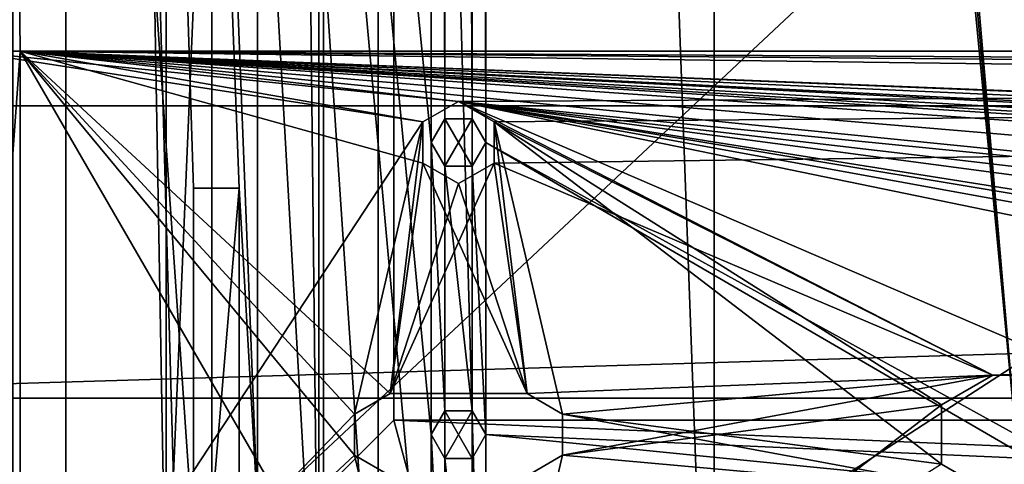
# Model space of a CAD drawing. Header units: millimetres. Extents: x -275 to 275, y -16 to 550.
# Tile 10 of 40: x -248 to -194, y 46 to 71. Entities that reach past the tile are written whole.
import ezdxf

# ---------------------------------------------------------------- set-up
doc = ezdxf.new("R2010")
doc.units = ezdxf.units.MM
doc.header["$LTSCALE"] = 81.481481
for name, color, linetype in [('123', 7, 'CONTINUOUS'), ('125', 7, 'CONTINUOUS'), ('132', 7, 'CONTINUOUS'), ('141', 7, 'CONTINUOUS'), ('143', 7, 'CONTINUOUS'), ('145', 7, 'CONTINUOUS'), ('154', 7, 'CONTINUOUS'), ('156', 7, 'CONTINUOUS'), ('158', 7, 'CONTINUOUS'), ('205', 7, 'CONTINUOUS'), ('206', 7, 'CONTINUOUS'), ('208', 7, 'CONTINUOUS'), ('210', 7, 'CONTINUOUS'), ('211', 7, 'CONTINUOUS'), ('233', 7, 'CONTINUOUS'), ('234', 7, 'CONTINUOUS'), ('237', 7, 'CONTINUOUS'), ('238', 7, 'CONTINUOUS'), ('239', 7, 'CONTINUOUS'), ('240', 7, 'CONTINUOUS'), ('241', 7, 'CONTINUOUS'), ('251', 7, 'CONTINUOUS'), ('252', 7, 'CONTINUOUS'), ('253', 7, 'CONTINUOUS'), ('255', 7, 'CONTINUOUS'), ('262', 7, 'CONTINUOUS'), ('263', 7, 'CONTINUOUS'), ('264', 7, 'CONTINUOUS'), ('290', 7, 'CONTINUOUS'), ('293', 7, 'CONTINUOUS'), ('297', 7, 'CONTINUOUS'), ('298', 7, 'CONTINUOUS'), ('310', 7, 'CONTINUOUS'), ('312', 7, 'CONTINUOUS'), ('313', 7, 'CONTINUOUS'), ('318', 7, 'CONTINUOUS'), ('319', 7, 'CONTINUOUS'), ('329', 7, 'CONTINUOUS'), ('352', 7, 'CONTINUOUS'), ('353', 7, 'CONTINUOUS'), ('354', 7, 'CONTINUOUS'), ('400', 7, 'CONTINUOUS'), ('401', 7, 'CONTINUOUS'), ('402', 7, 'CONTINUOUS'), ('434', 7, 'CONTINUOUS'), ('441', 7, 'CONTINUOUS'), ('444', 7, 'CONTINUOUS'), ('449', 7, 'CONTINUOUS'), ('450', 7, 'CONTINUOUS'), ('451', 7, 'CONTINUOUS'), ('532', 7, 'CONTINUOUS'), ('533', 7, 'CONTINUOUS'), ('534', 7, 'CONTINUOUS'), ('535', 7, 'CONTINUOUS'), ('540', 7, 'CONTINUOUS'), ('541', 7, 'CONTINUOUS'), ('542', 7, 'CONTINUOUS'), ('543', 7, 'CONTINUOUS')]:
    doc.layers.add(name, color=color, linetype=linetype)

msp = doc.modelspace()

# ---------------------------------------------------------------- linework, layer by layer
at = {"layer": '123', "linetype": 'Continuous'}
for points in [[(-253, 252.557, 412.729), (-237.5, 252.557, 412.729), (-237.5, 27.443, 412.729), (-253, 252.557, 412.729)], [(-253, 27.443, 412.729), (-253, 252.557, 412.729), (-237.5, 27.443, 412.729), (-253, 27.443, 412.729)]]:
    msp.add_3dface(points, dxfattribs=at)
at = {"layer": '125', "linetype": 'Continuous'}
for points in [[(-237.5, 252.557, 412.729), (-237.5, 254.607, 490.991), (-237.5, 25.393, 490.991), (-237.5, 252.557, 412.729)], [(-237.5, 27.443, 412.729), (-237.5, 252.557, 412.729), (-237.5, 25.393, 490.991), (-237.5, 27.443, 412.729)]]:
    msp.add_3dface(points, dxfattribs=at)
at = {"layer": '132', "linetype": 'Continuous'}
for points in [[(-237.5, 254.607, 490.991), (-253, 254.607, 490.991), (-253, 25.393, 490.991), (-237.5, 254.607, 490.991)], [(-237.5, 25.393, 490.991), (-237.5, 254.607, 490.991), (-253, 25.393, 490.991), (-237.5, 25.393, 490.991)]]:
    msp.add_3dface(points, dxfattribs=at)
at = {"layer": '141', "linetype": 'Continuous'}
for points in [[(-231.4, 27.266, 487.93), (-248.4, 27.266, 487.93), (-248.4, 327.266, 487.93), (-231.4, 27.266, 487.93)], [(-231.4, 327.266, 487.93), (-231.4, 27.266, 487.93), (-248.4, 327.266, 487.93), (-231.4, 327.266, 487.93)]]:
    msp.add_3dface(points, dxfattribs=at)
at = {"layer": '143', "linetype": 'Continuous'}
for points in [[(231.6, 27.266, 414.93), (-231.4, 27.266, 414.93), (231.6, 327.266, 414.93), (231.6, 27.266, 414.93)], [(-231.4, 27.266, 414.93), (-231.4, 327.266, 414.93), (231.6, 327.266, 414.93), (-231.4, 27.266, 414.93)]]:
    msp.add_3dface(points, dxfattribs=at)
at = {"layer": '145', "linetype": 'Continuous'}
for points in [[(-248.4, 327.266, 490.93), (-248.4, 27.266, 490.93), (-228.4, 30.266, 490.93), (-248.4, 327.266, 490.93)], [(-228.4, 324.533, 490.93), (-248.4, 327.266, 490.93), (-228.4, 30.266, 490.93), (-228.4, 324.533, 490.93)]]:
    msp.add_3dface(points, dxfattribs=at)
at = {"layer": '154', "linetype": 'Continuous'}
for points in [[(-228.4, 324.533, 490.93), (-228.4, 30.266, 490.93), (-228.4, 324.533, 417.93), (-228.4, 324.533, 490.93)], [(-228.4, 30.266, 490.93), (-228.4, 30.266, 417.93), (-228.4, 324.533, 417.93), (-228.4, 30.266, 490.93)]]:
    msp.add_3dface(points, dxfattribs=at)
at = {"layer": '156', "linetype": 'Continuous'}
for points in [[(-228.4, 30.266, 417.93), (228.6, 30.266, 417.93), (-228.4, 324.533, 417.93), (-228.4, 30.266, 417.93)], [(-228.4, 324.533, 417.93), (228.6, 30.266, 417.93), (228.6, 324.533, 417.93), (-228.4, 324.533, 417.93)]]:
    msp.add_3dface(points, dxfattribs=at)
at = {"layer": '158', "linetype": 'Continuous'}
for points in [[(-231.4, 27.266, 487.93), (-231.4, 327.266, 487.93), (-231.4, 27.266, 414.93), (-231.4, 27.266, 487.93)], [(-231.4, 27.266, 414.93), (-231.4, 327.266, 487.93), (-231.4, 327.266, 414.93), (-231.4, 27.266, 414.93)]]:
    msp.add_3dface(points, dxfattribs=at)
at = {"layer": '205', "linetype": 'Continuous'}
for points in [[(-248, 69, 3), (248, 69, 3), (-251, 69), (-248, 69, 3)], [(-251, 69), (248, 69, 3), (251, 69), (-251, 69)], [(-248, 69, 47), (-248, 69, 3), (-251, 69), (-248, 69, 47)], [(-251, 69, 47), (-248, 69, 47), (-251, 69), (-251, 69, 47)]]:
    msp.add_3dface(points, dxfattribs=at)
at = {"layer": '206', "linetype": 'Continuous'}
for points in [[(248, 69, 3), (-248, 69, 3), (224, 66.25, 3), (248, 69, 3)], [(-248, 69, 3), (-248, 27, 3), (-225.949, 30.876, 3), (-248, 69, 3)], [(-248, 69, 3), (194.75, 51.25, 3), (222.051, 62.876, 3), (-248, 69, 3)], [(224, 66.25, 3), (-248, 69, 3), (222.052, 65.125, 3), (224, 66.25, 3)], [(222.052, 65.125, 3), (-248, 69, 3), (222.051, 62.876, 3), (222.052, 65.125, 3)], [(189.25, 51.25, 3), (-248, 69, 3), (186.436, 49.626, 3), (189.25, 51.25, 3)], [(-248, 69, 3), (189.25, 51.25, 3), (194.75, 51.25, 3), (-248, 69, 3)], [(186.436, 49.626, 3), (-248, 69, 3), (128, 50.25, 3), (186.436, 49.626, 3)], [(128, 50.25, 3), (-248, 69, 3), (96, 51.25, 3), (128, 50.25, 3)], [(96, 51.25, 3), (-248, 69, 3), (93.186, 49.626, 3), (96, 51.25, 3)], [(93.186, 49.626, 3), (-248, 69, 3), (0, 54, 3), (93.186, 49.626, 3)], [(-224, 66.25, 3), (-248, 69, 3), (-225.948, 65.125, 3), (-224, 66.25, 3)], [(-248, 69, 3), (-224, 66.25, 3), (-2.25, 44.25, 3), (-248, 69, 3)], [(-225.948, 65.125, 3), (-248, 69, 3), (-225.949, 62.876, 3), (-225.948, 65.125, 3)], [(-225.949, 62.876, 3), (-248, 69, 3), (-227.75, 50.25, 3), (-225.949, 62.876, 3)], [(-227.75, 50.25, 3), (-248, 69, 3), (-229.698, 49.125, 3), (-227.75, 50.25, 3)], [(-229.698, 49.125, 3), (-248, 69, 3), (-229.699, 46.876, 3), (-229.698, 49.125, 3)], [(-229.699, 46.876, 3), (-248, 69, 3), (-225.949, 30.876, 3), (-229.699, 46.876, 3)], [(0, 54, 3), (-248, 69, 3), (-1.591, 53.341, 3), (0, 54, 3)], [(-1.591, 53.341, 3), (-248, 69, 3), (-2.25, 51.75, 3), (-1.591, 53.341, 3)], [(-2.25, 51.75, 3), (-248, 69, 3), (-2.25, 44.25, 3), (-2.25, 51.75, 3)], [(-98.814, 49.626, 3), (-96, 51.25, 3), (-224, 66.25, 3), (-98.814, 49.626, 3)], [(-224, 66.25, 3), (-96, 51.25, 3), (-2.25, 44.25, 3), (-224, 66.25, 3)], [(-98.814, 46.375, 3), (-98.814, 49.626, 3), (-224, 66.25, 3), (-98.814, 46.375, 3)], [(-128, 50.25, 3), (-98.814, 46.375, 3), (-224, 66.25, 3), (-128, 50.25, 3)], [(-129.948, 49.125, 3), (-128, 50.25, 3), (-224, 66.25, 3), (-129.948, 49.125, 3)], [(-129.949, 46.876, 3), (-129.948, 49.125, 3), (-224, 66.25, 3), (-129.949, 46.876, 3)], [(-189.25, 51.25, 3), (-129.949, 46.876, 3), (-224, 66.25, 3), (-189.25, 51.25, 3)], [(-194.75, 51.25, 3), (-189.25, 51.25, 3), (-224, 66.25, 3), (-194.75, 51.25, 3)], [(-194.75, 51.25, 3), (-224, 66.25, 3), (-222.051, 65.124, 3), (-194.75, 51.25, 3)], [(-222.051, 65.124, 3), (-222.052, 62.875, 3), (-220.25, 50.25, 3), (-222.051, 65.124, 3)], [(-197.564, 49.626, 3), (-194.75, 51.25, 3), (-222.051, 65.124, 3), (-197.564, 49.626, 3)], [(-197.564, 46.375, 3), (-197.564, 49.626, 3), (-222.051, 65.124, 3), (-197.564, 46.375, 3)], [(-197.564, 46.375, 3), (-222.051, 65.124, 3), (-218.301, 49.124, 3), (-197.564, 46.375, 3)], [(-218.301, 49.124, 3), (-222.051, 65.124, 3), (-220.25, 50.25, 3), (-218.301, 49.124, 3)], [(-225.949, 62.876, 3), (-227.75, 50.25, 3), (-220.25, 50.25, 3), (-225.949, 62.876, 3)], [(-224, 61.75, 3), (-225.949, 62.876, 3), (-220.25, 50.25, 3), (-224, 61.75, 3)], [(-222.052, 62.875, 3), (-224, 61.75, 3), (-220.25, 50.25, 3), (-222.052, 62.875, 3)], [(-218.302, 46.875, 3), (-194.75, 44.75, 3), (-218.301, 49.124, 3), (-218.302, 46.875, 3)], [(-194.75, 44.75, 3), (-197.564, 46.375, 3), (-218.301, 49.124, 3), (-194.75, 44.75, 3)], [(-227.75, 45.75, 3), (-229.699, 46.876, 3), (-225.949, 30.876, 3), (-227.75, 45.75, 3)], [(-220.25, 45.75, 3), (-194.75, 44.75, 3), (-218.302, 46.875, 3), (-220.25, 45.75, 3)]]:
    msp.add_3dface(points, dxfattribs=at)
at = {"layer": '208', "linetype": 'Continuous'}
for points in [[(-251, 69), (251, 69), (-224, 66.25), (-251, 69)], [(-251, 27), (-251, 69), (-225.949, 65.124), (-251, 27)], [(-225.949, 65.124), (-251, 69), (-224, 66.25), (-225.949, 65.124)], [(-224, 66.25), (251, 69), (-222.052, 65.125), (-224, 66.25)], [(-222.052, 65.125), (251, 69), (-222.051, 62.876), (-222.052, 65.125)], [(251, 69), (-194.75, 51.25), (-222.051, 62.876), (251, 69)], [(-194.75, 51.25), (251, 69), (-189.25, 51.25), (-194.75, 51.25)], [(-251, 27), (-225.949, 65.124), (-229.699, 49.124), (-251, 27)], [(-229.699, 49.124), (-225.949, 65.124), (-227.75, 50.25), (-229.699, 49.124)], [(-225.949, 65.124), (-225.948, 62.875), (-227.75, 50.25), (-225.949, 65.124)], [(-224, 61.75), (-222.051, 62.876), (-227.75, 50.25), (-224, 61.75)], [(-227.75, 50.25), (-222.051, 62.876), (-220.25, 50.25), (-227.75, 50.25)], [(-225.948, 62.875), (-224, 61.75), (-227.75, 50.25), (-225.948, 62.875)], [(-220.25, 50.25), (-222.051, 62.876), (-194.75, 51.25), (-220.25, 50.25)], [(-251, 27), (-224, 29.75), (-2.25, 51.75), (-251, 27)], [(-2.25, 44.25), (-251, 27), (-2.25, 51.75), (-2.25, 44.25)], [(-224, 29.75), (-96, 44.75), (-2.25, 51.75), (-224, 29.75)], [(-220.25, 50.25), (-194.75, 51.25), (-218.302, 49.125), (-220.25, 50.25)], [(-218.302, 49.125), (-194.75, 51.25), (-218.301, 46.876), (-218.302, 49.125)], [(-194.75, 51.25), (-197.564, 49.625), (-218.301, 46.876), (-194.75, 51.25)], [(-98.814, 49.625), (-98.814, 46.374), (-224, 29.75), (-98.814, 49.625)], [(-128, 45.75), (-98.814, 49.625), (-224, 29.75), (-128, 45.75)], [(-197.564, 49.625), (-197.564, 46.374), (-222.051, 30.876), (-197.564, 49.625)], [(-218.301, 46.876), (-197.564, 49.625), (-222.051, 30.876), (-218.301, 46.876)], [(-229.698, 46.875), (-251, 27), (-229.699, 49.124), (-229.698, 46.875)], [(-129.949, 49.124), (-129.948, 46.875), (-224, 29.75), (-129.949, 49.124)], [(-189.25, 44.75), (-129.949, 49.124), (-224, 29.75), (-189.25, 44.75)], [(-227.75, 45.75), (-251, 27), (-229.698, 46.875), (-227.75, 45.75)], [(-129.948, 46.875), (-128, 45.75), (-224, 29.75), (-129.948, 46.875)], [(-220.25, 45.75), (-218.301, 46.876), (-222.051, 30.876), (-220.25, 45.75)]]:
    msp.add_3dface(points, dxfattribs=at)
at = {"layer": '210', "linetype": 'Continuous'}
for points in [[(-248, 69, 47), (-251, 69, 47), (-251, 27, 47), (-248, 69, 47)], [(-248, 69, 47), (-251, 27, 47), (-248, 27, 47), (-248, 69, 47)]]:
    msp.add_3dface(points, dxfattribs=at)
at = {"layer": '211', "linetype": 'Continuous'}
for points in [[(-248, 69, 3), (-248, 69, 47), (-248, 27, 3), (-248, 69, 3)], [(-248, 27, 3), (-248, 69, 47), (-248, 27, 47), (-248, 27, 3)]]:
    msp.add_3dface(points, dxfattribs=at)
at = {"layer": '233', "linetype": 'Continuous'}
for points in [[(-194.75, 51.25, 3), (-197.564, 49.626, 3), (-194.75, 51.25), (-194.75, 51.25, 3)], [(-197.564, 49.626, 3), (-197.564, 49.625), (-194.75, 51.25), (-197.564, 49.626, 3)], [(-197.564, 49.626, 3), (-197.564, 46.375, 3), (-197.564, 49.625), (-197.564, 49.626, 3)], [(-197.564, 46.375, 3), (-197.564, 46.374), (-197.564, 49.625), (-197.564, 46.375, 3)], [(-197.564, 46.375, 3), (-194.75, 44.75, 3), (-197.564, 46.374), (-197.564, 46.375, 3)]]:
    msp.add_3dface(points, dxfattribs=at)
at = {"layer": '234', "linetype": 'Continuous'}
for points in [[(-189.25, 51.25, 3), (-194.75, 51.25, 3), (-189.25, 51.25), (-189.25, 51.25, 3)], [(-194.75, 51.25, 3), (-194.75, 51.25), (-189.25, 51.25), (-194.75, 51.25, 3)]]:
    msp.add_3dface(points, dxfattribs=at)
at = {"layer": '237', "linetype": 'Continuous'}
for points in [[(-225.948, 65.125, 3), (-225.949, 65.124), (-224, 66.25), (-225.948, 65.125, 3)], [(-224, 66.25, 3), (-225.948, 65.125, 3), (-224, 66.25), (-224, 66.25, 3)], [(-225.948, 65.125, 3), (-225.949, 62.876, 3), (-225.949, 65.124), (-225.948, 65.125, 3)], [(-225.949, 62.876, 3), (-225.948, 62.875), (-225.949, 65.124), (-225.949, 62.876, 3)], [(-225.949, 62.876, 3), (-224, 61.75, 3), (-225.948, 62.875), (-225.949, 62.876, 3)], [(-224, 61.75, 3), (-224, 61.75), (-225.948, 62.875), (-224, 61.75, 3)]]:
    msp.add_3dface(points, dxfattribs=at)
at = {"layer": '238', "linetype": 'Continuous'}
for points in [[(-222.051, 65.124, 3), (-224, 66.25, 3), (-222.052, 65.125), (-222.051, 65.124, 3)], [(-224, 66.25, 3), (-224, 66.25), (-222.052, 65.125), (-224, 66.25, 3)], [(-222.051, 65.124, 3), (-222.052, 65.125), (-222.051, 62.876), (-222.051, 65.124, 3)], [(-222.052, 62.875, 3), (-222.051, 65.124, 3), (-222.051, 62.876), (-222.052, 62.875, 3)], [(-224, 61.75), (-222.052, 62.875, 3), (-222.051, 62.876), (-224, 61.75)], [(-224, 61.75, 3), (-222.052, 62.875, 3), (-224, 61.75), (-224, 61.75, 3)]]:
    msp.add_3dface(points, dxfattribs=at)
at = {"layer": '239', "linetype": 'Continuous'}
for points in [[(-229.698, 49.125, 3), (-229.699, 49.124), (-227.75, 50.25), (-229.698, 49.125, 3)], [(-227.75, 50.25, 3), (-229.698, 49.125, 3), (-227.75, 50.25), (-227.75, 50.25, 3)], [(-229.698, 49.125, 3), (-229.699, 46.876, 3), (-229.699, 49.124), (-229.698, 49.125, 3)], [(-229.699, 46.876, 3), (-229.698, 46.875), (-229.699, 49.124), (-229.699, 46.876, 3)], [(-229.699, 46.876, 3), (-227.75, 45.75, 3), (-229.698, 46.875), (-229.699, 46.876, 3)], [(-227.75, 45.75, 3), (-227.75, 45.75), (-229.698, 46.875), (-227.75, 45.75, 3)]]:
    msp.add_3dface(points, dxfattribs=at)
at = {"layer": '240', "linetype": 'Continuous'}
for points in [[(-220.25, 50.25, 3), (-227.75, 50.25, 3), (-220.25, 50.25), (-220.25, 50.25, 3)], [(-227.75, 50.25, 3), (-227.75, 50.25), (-220.25, 50.25), (-227.75, 50.25, 3)]]:
    msp.add_3dface(points, dxfattribs=at)
at = {"layer": '241', "linetype": 'Continuous'}
for points in [[(-218.301, 49.124, 3), (-220.25, 50.25, 3), (-218.302, 49.125), (-218.301, 49.124, 3)], [(-220.25, 50.25, 3), (-220.25, 50.25), (-218.302, 49.125), (-220.25, 50.25, 3)], [(-218.301, 49.124, 3), (-218.302, 49.125), (-218.301, 46.876), (-218.301, 49.124, 3)], [(-218.302, 46.875, 3), (-218.301, 49.124, 3), (-218.301, 46.876), (-218.302, 46.875, 3)], [(-218.302, 46.875, 3), (-218.301, 46.876), (-220.25, 45.75), (-218.302, 46.875, 3)], [(-220.25, 45.75, 3), (-218.302, 46.875, 3), (-220.25, 45.75), (-220.25, 45.75, 3)]]:
    msp.add_3dface(points, dxfattribs=at)
at = {"layer": '251', "linetype": 'Continuous'}
for points in [[(-238.5, 31.9, 219.6), (-236, 31.9, 219.6), (-236, 61.5, 122.781), (-238.5, 31.9, 219.6)], [(-238.5, 61.5, 122.781), (-238.5, 31.9, 219.6), (-236, 61.5, 122.781), (-238.5, 61.5, 122.781)]]:
    msp.add_3dface(points, dxfattribs=at)
at = {"layer": '252', "linetype": 'Continuous'}
for points in [[(-236, 61.5, 122.781), (-236, 31.9, 219.6), (-236, 6.5, 94.6), (-236, 61.5, 122.781)], [(-236, 61.5, 122.781), (-236, 6.5, 94.6), (-236, 61.5, 94.6), (-236, 61.5, 122.781)]]:
    msp.add_3dface(points, dxfattribs=at)
at = {"layer": '253', "linetype": 'Continuous'}
for points in [[(-236, 61.5, 94.6), (-251, 452, 94.6), (-238.5, 61.5, 94.6), (-236, 61.5, 94.6)], [(-251, 452, 94.6), (-236, 61.5, 94.6), (-235, 44, 94.6), (-251, 452, 94.6)], [(-251, 452, 94.6), (-251, 3, 94.6), (-238.5, 6.5, 94.6), (-251, 452, 94.6)], [(-238.5, 61.5, 94.6), (-251, 452, 94.6), (-238.5, 6.5, 94.6), (-238.5, 61.5, 94.6)], [(-235, 336, 94.6), (-251, 452, 94.6), (-235, 44, 94.6), (-235, 336, 94.6)], [(-236, 61.5, 94.6), (-236, 6.5, 94.6), (-235, 44, 94.6), (-236, 61.5, 94.6)]]:
    msp.add_3dface(points, dxfattribs=at)
at = {"layer": '255', "linetype": 'Continuous'}
for points in [[(-251, 347, 17.6), (-248, 347, 17.6), (251, 69, 17.6), (-251, 347, 17.6)], [(-251, 69, 17.6), (-251, 347, 17.6), (-248, 69, 17.6), (-251, 69, 17.6)], [(-248, 69, 17.6), (-251, 347, 17.6), (248, 69, 17.6), (-248, 69, 17.6)], [(248, 69, 17.6), (-251, 347, 17.6), (251, 69, 17.6), (248, 69, 17.6)], [(251, 69, 17.6), (-248, 347, 17.6), (248, 347, 17.6), (251, 69, 17.6)], [(-248, 27, 17.6), (-248, 69, 17.6), (248, 27, 17.6), (-248, 27, 17.6)], [(248, 27, 17.6), (-248, 69, 17.6), (248, 69, 17.6), (248, 27, 17.6)]]:
    msp.add_3dface(points, dxfattribs=at)
at = {"layer": '262', "linetype": 'Continuous'}
for points in [[(-248, 69, 17.6), (-248, 27, 17.6), (-248, 69, 47), (-248, 69, 17.6)], [(-248, 27, 17.6), (-248, 27, 47), (-248, 69, 47), (-248, 27, 17.6)]]:
    msp.add_3dface(points, dxfattribs=at)
at = {"layer": '263', "linetype": 'Continuous'}
for points in [[(-251, 69, 17.6), (-248, 69, 17.6), (-248, 69, 47), (-251, 69, 17.6)], [(-251, 69, 47), (-251, 69, 17.6), (-248, 69, 47), (-251, 69, 47)]]:
    msp.add_3dface(points, dxfattribs=at)
at = {"layer": '264', "linetype": 'Continuous'}
for points in [[(-251, 27, 47), (-251, 69, 47), (-248, 27, 47), (-251, 27, 47)], [(-248, 27, 47), (-251, 69, 47), (-248, 69, 47), (-248, 27, 47)]]:
    msp.add_3dface(points, dxfattribs=at)
at = {"layer": '290', "linetype": 'Continuous'}
for points in [[(-238.5, 31.9, 219.6), (-238.5, 61.5, 122.781), (-238.5, 6.5, 219.6), (-238.5, 31.9, 219.6)], [(-238.5, 61.5, 122.781), (-238.5, 61.5, 94.6), (-238.5, 6.5, 219.6), (-238.5, 61.5, 122.781)], [(-238.5, 61.5, 94.6), (-238.5, 6.5, 94.6), (-238.5, 6.5, 219.6), (-238.5, 61.5, 94.6)]]:
    msp.add_3dface(points, dxfattribs=at)
at = {"layer": '293', "linetype": 'Continuous'}
for points in [[(-238.5, 61.5, 122.781), (-236, 61.5, 122.781), (-236, 61.5, 94.6), (-238.5, 61.5, 122.781)], [(-238.5, 61.5, 122.781), (-236, 61.5, 94.6), (-238.5, 61.5, 94.6), (-238.5, 61.5, 122.781)]]:
    msp.add_3dface(points, dxfattribs=at)
at = {"layer": '297', "linetype": 'Continuous'}
for points in [[(-222.494, 357.654, 33.6), (-210, 19, 33.6), (-210, 361, 33.6), (-222.494, 357.654, 33.6)], [(-210, 19, 33.6), (210, 19, 33.6), (-210, 361, 33.6), (-210, 19, 33.6)], [(-210, 361, 33.6), (210, 19, 33.6), (210, 361, 33.6), (-210, 361, 33.6)], [(-231.647, 348.506, 33.6), (-222.506, 22.353, 33.6), (-222.494, 357.654, 33.6), (-231.647, 348.506, 33.6)], [(-222.506, 22.353, 33.6), (-210, 19, 33.6), (-222.494, 357.654, 33.6), (-222.506, 22.353, 33.6)], [(-235, 336, 33.6), (-231.654, 31.506, 33.6), (-231.647, 348.506, 33.6), (-235, 336, 33.6)], [(-231.654, 31.506, 33.6), (-222.506, 22.353, 33.6), (-231.647, 348.506, 33.6), (-231.654, 31.506, 33.6)], [(-235, 44, 33.6), (-231.654, 31.506, 33.6), (-235, 336, 33.6), (-235, 44, 33.6)]]:
    msp.add_3dface(points, dxfattribs=at)
at = {"layer": '298', "linetype": 'Continuous'}
for points in [[(-235, 336, 94.6), (-235, 44, 94.6), (-235, 336, 33.6), (-235, 336, 94.6)], [(-235, 44, 94.6), (-235, 44, 33.6), (-235, 336, 33.6), (-235, 44, 94.6)]]:
    msp.add_3dface(points, dxfattribs=at)
at = {"layer": '310', "linetype": 'Continuous'}
for points in [[(-259, 66, -16), (-259, 400, -16), (259, 400, -16), (-259, 66, -16)], [(259, 66, -16), (-259, 66, -16), (259, 400, -16), (259, 66, -16)]]:
    msp.add_3dface(points, dxfattribs=at)
at = {"layer": '312', "linetype": 'Continuous'}
for points in [[(-259, 66, -121), (-259, 66, -16), (259, 66, -16), (-259, 66, -121)], [(-259, 66, -121), (259, 66, -16), (259, 66, -121), (-259, 66, -121)]]:
    msp.add_3dface(points, dxfattribs=at)
at = {"layer": '313', "linetype": 'Continuous'}
for points in [[(-259, 66, -121), (259, 66, -121), (-275, 50, -121), (-259, 66, -121)], [(-275, 50, -121), (259, 66, -121), (275, 50, -121), (-275, 50, -121)]]:
    msp.add_3dface(points, dxfattribs=at)
at = {"layer": '318', "linetype": 'Continuous'}
for points in [[(-275, 0, -16), (-275, 50, -16), (275, 50, -16), (-275, 0, -16)], [(275, 0, -16), (-275, 0, -16), (275, 50, -16), (275, 0, -16)]]:
    msp.add_3dface(points, dxfattribs=at)
at = {"layer": '319', "linetype": 'Continuous'}
for points in [[(-275, 50, -121), (275, 50, -121), (-275, 50, -16), (-275, 50, -121)], [(-275, 50, -16), (275, 50, -121), (275, 50, -16), (-275, 50, -16)]]:
    msp.add_3dface(points, dxfattribs=at)
at = {"layer": '329', "linetype": 'Continuous'}
for points in [[(-259, 400), (-259, 0), (-225.5, 32), (-259, 400)], [(-225.5, 48), (-259, 400), (-225.5, 32), (-225.5, 48)], [(-259, 400), (-225.5, 48), (-225.5, 64), (-259, 400)], [(-225.5, 352), (-259, 400), (-225.5, 64), (-225.5, 352)], [(-222.5, 368), (-193.5, 48), (-222.5, 384), (-222.5, 368)], [(-222.5, 384), (-193.5, 48), (-193.5, 368), (-222.5, 384)], [(-193.5, 48), (-222.5, 368), (-222.5, 352), (-193.5, 48)], [(-224.748, 350.7), (-225.5, 352), (-224.751, 65.298), (-224.748, 350.7)], [(-225.5, 352), (-225.5, 64), (-224.751, 65.298), (-225.5, 352)], [(-222.5, 352), (-223.249, 350.702), (-222.5, 64), (-222.5, 352)], [(-193.5, 48), (-222.5, 352), (-222.5, 64), (-193.5, 48)], [(-223.252, 65.3), (-224.748, 350.7), (-224.751, 65.298), (-223.252, 65.3)], [(-223.249, 350.702), (-224.748, 350.7), (-223.252, 65.3), (-223.249, 350.702)], [(-222.5, 64), (-223.249, 350.702), (-223.252, 65.3), (-222.5, 64)], [(-225.5, 48), (-224.751, 49.298), (-225.5, 64), (-225.5, 48)], [(-225.5, 64), (-224.751, 49.298), (-224.748, 62.7), (-225.5, 64)], [(-223.249, 62.702), (-222.5, 48), (-222.5, 64), (-223.249, 62.702)], [(-222.5, 48), (-192.748, 46.7), (-222.5, 64), (-222.5, 48)], [(-192.748, 46.7), (-193.5, 48), (-222.5, 64), (-192.748, 46.7)], [(-224.751, 49.298), (-223.252, 49.3), (-224.748, 62.7), (-224.751, 49.298)], [(-224.748, 62.7), (-223.252, 49.3), (-223.249, 62.702), (-224.748, 62.7)], [(-223.252, 49.3), (-222.5, 48), (-223.249, 62.702), (-223.252, 49.3)], [(-224.748, 46.7), (-225.5, 48), (-224.751, 33.298), (-224.748, 46.7)], [(-224.751, 33.298), (-225.5, 48), (-225.5, 32), (-224.751, 33.298)], [(-222.5, 48), (-223.249, 46.702), (-222.5, 32), (-222.5, 48)], [(-222.5, 48), (259, 0), (-192.748, 46.7), (-222.5, 48)], [(259, 0), (-222.5, 48), (-222.5, 32), (259, 0)], [(-223.252, 33.3), (-224.748, 46.7), (-224.751, 33.298), (-223.252, 33.3)], [(-223.249, 46.702), (-224.748, 46.7), (-223.252, 33.3), (-223.249, 46.702)], [(-222.5, 32), (-223.249, 46.702), (-223.252, 33.3), (-222.5, 32)]]:
    msp.add_3dface(points, dxfattribs=at)
at = {"layer": '352', "linetype": 'Continuous'}
for points in [[(-224.751, 49.298), (-225.5, 48), (-224.748, 49.3, -10), (-224.751, 49.298)], [(-225.5, 48), (-225.5, 48, -10), (-224.748, 49.3, -10), (-225.5, 48)], [(-223.252, 49.3), (-224.751, 49.298), (-224.748, 49.3, -10), (-223.252, 49.3)], [(-223.249, 49.298, -10), (-223.252, 49.3), (-224.748, 49.3, -10), (-223.249, 49.298, -10)], [(-222.5, 48), (-223.252, 49.3), (-222.5, 48, -10), (-222.5, 48)], [(-222.5, 48, -10), (-223.252, 49.3), (-223.249, 49.298, -10), (-222.5, 48, -10)]]:
    msp.add_3dface(points, dxfattribs=at)
at = {"layer": '353', "linetype": 'Continuous'}
for points in [[(-224.748, 49.3, -10), (-225.5, 48, -10), (-224.751, 46.702, -10), (-224.748, 49.3, -10)], [(-223.252, 46.7, -10), (-224.748, 49.3, -10), (-224.751, 46.702, -10), (-223.252, 46.7, -10)], [(-223.249, 49.298, -10), (-224.748, 49.3, -10), (-223.252, 46.7, -10), (-223.249, 49.298, -10)], [(-222.5, 48, -10), (-223.249, 49.298, -10), (-223.252, 46.7, -10), (-222.5, 48, -10)]]:
    msp.add_3dface(points, dxfattribs=at)
at = {"layer": '354', "linetype": 'Continuous'}
for points in [[(-225.5, 48), (-224.748, 46.7), (-225.5, 48, -10), (-225.5, 48)], [(-225.5, 48, -10), (-224.748, 46.7), (-224.751, 46.702, -10), (-225.5, 48, -10)], [(-223.249, 46.702), (-222.5, 48), (-223.252, 46.7, -10), (-223.249, 46.702)], [(-222.5, 48), (-222.5, 48, -10), (-223.252, 46.7, -10), (-222.5, 48)], [(-224.748, 46.7), (-223.252, 46.7, -10), (-224.751, 46.702, -10), (-224.748, 46.7)], [(-224.748, 46.7), (-223.249, 46.702), (-223.252, 46.7, -10), (-224.748, 46.7)]]:
    msp.add_3dface(points, dxfattribs=at)
at = {"layer": '400', "linetype": 'Continuous'}
for points in [[(-225.5, 64), (-224.748, 62.7), (-225.5, 64, -10), (-225.5, 64)], [(-225.5, 64, -10), (-224.748, 62.7), (-224.751, 62.702, -10), (-225.5, 64, -10)], [(-223.249, 62.702), (-222.5, 64), (-223.252, 62.7, -10), (-223.249, 62.702)], [(-223.252, 62.7, -10), (-222.5, 64), (-222.5, 64, -10), (-223.252, 62.7, -10)], [(-224.751, 62.702, -10), (-224.748, 62.7), (-223.252, 62.7, -10), (-224.751, 62.702, -10)], [(-224.748, 62.7), (-223.249, 62.702), (-223.252, 62.7, -10), (-224.748, 62.7)]]:
    msp.add_3dface(points, dxfattribs=at)
at = {"layer": '401', "linetype": 'Continuous'}
for points in [[(-224.751, 65.298), (-225.5, 64), (-224.748, 65.3, -10), (-224.751, 65.298)], [(-225.5, 64), (-225.5, 64, -10), (-224.748, 65.3, -10), (-225.5, 64)], [(-223.252, 65.3), (-224.751, 65.298), (-224.748, 65.3, -10), (-223.252, 65.3)], [(-223.249, 65.298, -10), (-223.252, 65.3), (-224.748, 65.3, -10), (-223.249, 65.298, -10)], [(-222.5, 64), (-223.252, 65.3), (-222.5, 64, -10), (-222.5, 64)], [(-222.5, 64, -10), (-223.252, 65.3), (-223.249, 65.298, -10), (-222.5, 64, -10)]]:
    msp.add_3dface(points, dxfattribs=at)
at = {"layer": '402', "linetype": 'Continuous'}
for points in [[(-225.5, 64, -10), (-224.751, 62.702, -10), (-224.748, 65.3, -10), (-225.5, 64, -10)], [(-224.751, 62.702, -10), (-223.252, 62.7, -10), (-224.748, 65.3, -10), (-224.751, 62.702, -10)], [(-223.252, 62.7, -10), (-223.249, 65.298, -10), (-224.748, 65.3, -10), (-223.252, 62.7, -10)], [(-223.252, 62.7, -10), (-222.5, 64, -10), (-223.249, 65.298, -10), (-223.252, 62.7, -10)]]:
    msp.add_3dface(points, dxfattribs=at)
at = {"layer": '434', "linetype": 'Continuous'}
for points in [[(-245.5, 345.85, 405), (-245.5, 345.85, 390.6), (-245.5, 33.85, 390.6), (-245.5, 345.85, 405)], [(-245.5, 345.85, 405), (-245.5, 33.85, 390.6), (-245.5, 33.85, 405), (-245.5, 345.85, 405)]]:
    msp.add_3dface(points, dxfattribs=at)
at = {"layer": '441', "linetype": 'Continuous'}
for points in [[(-245.5, 33.85, 390.6), (-245.5, 345.85, 390.6), (-240, 36.335, 390.6), (-245.5, 33.85, 390.6)], [(-240, 36.335, 390.6), (-245.5, 345.85, 390.6), (-240, 343.365, 390.6), (-240, 36.335, 390.6)]]:
    msp.add_3dface(points, dxfattribs=at)
at = {"layer": '444', "linetype": 'Continuous'}
for points in [[(69.533, 330.899, 33.6), (69.533, 48.801, 33.6), (-227.533, 330.899, 33.6), (69.533, 330.899, 33.6)], [(-227.533, 330.899, 33.6), (69.533, 48.801, 33.6), (-227.533, 48.801, 33.6), (-227.533, 330.899, 33.6)], [(69.533, 48.801, 33.6), (66.191, 36.314, 33.6), (-227.533, 48.801, 33.6), (69.533, 48.801, 33.6)], [(-227.533, 48.801, 33.6), (66.191, 36.314, 33.6), (-224.184, 36.302, 33.6), (-227.533, 48.801, 33.6)]]:
    msp.add_3dface(points, dxfattribs=at)
at = {"layer": '449', "linetype": 'Continuous'}
for points in [[(-240, 36.335, 390.6), (-240, 343.365, 390.6), (-227.533, 330.899, 33.6), (-240, 36.335, 390.6)], [(-240, 36.335, 390.6), (-227.533, 330.899, 33.6), (-227.533, 48.801, 33.6), (-240, 36.335, 390.6)]]:
    msp.add_3dface(points, dxfattribs=at)
at = {"layer": '450', "linetype": 'Continuous'}
msp.add_3dface([(-240, 36.335, 390.6), (-227.533, 48.801, 33.6), (-224.184, 36.302, 33.6), (-240, 36.335, 390.6)], dxfattribs=at)
at = {"layer": '451', "linetype": 'Continuous'}
for points in [[(-245.5, 345.85, 405), (-245.5, 33.85, 405), (87.5, 345.85, 405), (-245.5, 345.85, 405)], [(-245.5, 33.85, 405), (87.5, 33.85, 405), (87.5, 345.85, 405), (-245.5, 33.85, 405)]]:
    msp.add_3dface(points, dxfattribs=at)
at = {"layer": '532', "linetype": 'Continuous'}
for points in [[(-225.5, 64), (-225.5, 64, -13), (-224.748, 62.7, -13), (-225.5, 64)], [(-224.751, 62.702), (-225.5, 64), (-224.748, 62.7, -13), (-224.751, 62.702)], [(-222.5, 64), (-223.252, 62.7), (-222.5, 64, -13), (-222.5, 64)], [(-222.5, 64, -13), (-223.252, 62.7), (-223.249, 62.702, -13), (-222.5, 64, -13)], [(-223.252, 62.7), (-224.751, 62.702), (-224.748, 62.7, -13), (-223.252, 62.7)], [(-223.249, 62.702, -13), (-223.252, 62.7), (-224.748, 62.7, -13), (-223.249, 62.702, -13)]]:
    msp.add_3dface(points, dxfattribs=at)
at = {"layer": '533', "linetype": 'Continuous'}
for points in [[(-224.748, 62.7, -13), (-225.5, 64, -13), (-224.751, 65.298, -13), (-224.748, 62.7, -13)], [(-223.252, 65.3, -13), (-224.748, 62.7, -13), (-224.751, 65.298, -13), (-223.252, 65.3, -13)], [(-223.249, 62.702, -13), (-224.748, 62.7, -13), (-223.252, 65.3, -13), (-223.249, 62.702, -13)], [(-222.5, 64, -13), (-223.249, 62.702, -13), (-223.252, 65.3, -13), (-222.5, 64, -13)]]:
    msp.add_3dface(points, dxfattribs=at)
at = {"layer": '534', "linetype": 'Continuous'}
for points in [[(-225.5, 64, -13), (-225.5, 64), (-224.748, 65.3), (-225.5, 64, -13)], [(-224.751, 65.298, -13), (-225.5, 64, -13), (-224.748, 65.3), (-224.751, 65.298, -13)], [(-223.252, 65.3, -13), (-224.751, 65.298, -13), (-224.748, 65.3), (-223.252, 65.3, -13)], [(-223.249, 65.298), (-223.252, 65.3, -13), (-224.748, 65.3), (-223.249, 65.298)], [(-222.5, 64), (-222.5, 64, -13), (-223.252, 65.3, -13), (-222.5, 64)], [(-222.5, 64), (-223.252, 65.3, -13), (-223.249, 65.298), (-222.5, 64)]]:
    msp.add_3dface(points, dxfattribs=at)
at = {"layer": '535', "linetype": 'Continuous'}
for points in [[(-225.5, 64), (-224.751, 62.702), (-224.748, 65.3), (-225.5, 64)], [(-224.751, 62.702), (-223.252, 62.7), (-224.748, 65.3), (-224.751, 62.702)], [(-223.252, 62.7), (-223.249, 65.298), (-224.748, 65.3), (-223.252, 62.7)], [(-223.252, 62.7), (-222.5, 64), (-223.249, 65.298), (-223.252, 62.7)]]:
    msp.add_3dface(points, dxfattribs=at)
at = {"layer": '540', "linetype": 'Continuous'}
for points in [[(-225.5, 48), (-225.5, 48, -13), (-224.748, 46.7, -13), (-225.5, 48)], [(-224.751, 46.702), (-225.5, 48), (-224.748, 46.7, -13), (-224.751, 46.702)], [(-222.5, 48), (-223.252, 46.7), (-222.5, 48, -13), (-222.5, 48)], [(-222.5, 48, -13), (-223.252, 46.7), (-223.249, 46.702, -13), (-222.5, 48, -13)], [(-223.252, 46.7), (-224.751, 46.702), (-224.748, 46.7, -13), (-223.252, 46.7)], [(-223.249, 46.702, -13), (-223.252, 46.7), (-224.748, 46.7, -13), (-223.249, 46.702, -13)]]:
    msp.add_3dface(points, dxfattribs=at)
at = {"layer": '541', "linetype": 'Continuous'}
for points in [[(-224.748, 46.7, -13), (-225.5, 48, -13), (-224.751, 49.298, -13), (-224.748, 46.7, -13)], [(-223.252, 49.3, -13), (-224.748, 46.7, -13), (-224.751, 49.298, -13), (-223.252, 49.3, -13)], [(-223.249, 46.702, -13), (-224.748, 46.7, -13), (-223.252, 49.3, -13), (-223.249, 46.702, -13)], [(-222.5, 48, -13), (-223.249, 46.702, -13), (-223.252, 49.3, -13), (-222.5, 48, -13)]]:
    msp.add_3dface(points, dxfattribs=at)
at = {"layer": '542', "linetype": 'Continuous'}
for points in [[(-225.5, 48, -13), (-225.5, 48), (-224.748, 49.3), (-225.5, 48, -13)], [(-224.751, 49.298, -13), (-225.5, 48, -13), (-224.748, 49.3), (-224.751, 49.298, -13)], [(-223.252, 49.3, -13), (-224.751, 49.298, -13), (-224.748, 49.3), (-223.252, 49.3, -13)], [(-223.249, 49.298), (-223.252, 49.3, -13), (-224.748, 49.3), (-223.249, 49.298)], [(-222.5, 48), (-222.5, 48, -13), (-223.252, 49.3, -13), (-222.5, 48)], [(-222.5, 48), (-223.252, 49.3, -13), (-223.249, 49.298), (-222.5, 48)]]:
    msp.add_3dface(points, dxfattribs=at)
at = {"layer": '543', "linetype": 'Continuous'}
for points in [[(-225.5, 48), (-224.751, 46.702), (-224.748, 49.3), (-225.5, 48)], [(-224.751, 46.702), (-223.252, 46.7), (-224.748, 49.3), (-224.751, 46.702)], [(-223.252, 46.7), (-223.249, 49.298), (-224.748, 49.3), (-223.252, 46.7)], [(-223.252, 46.7), (-222.5, 48), (-223.249, 49.298), (-223.252, 46.7)]]:
    msp.add_3dface(points, dxfattribs=at)

doc.saveas('drawing.dxf')
